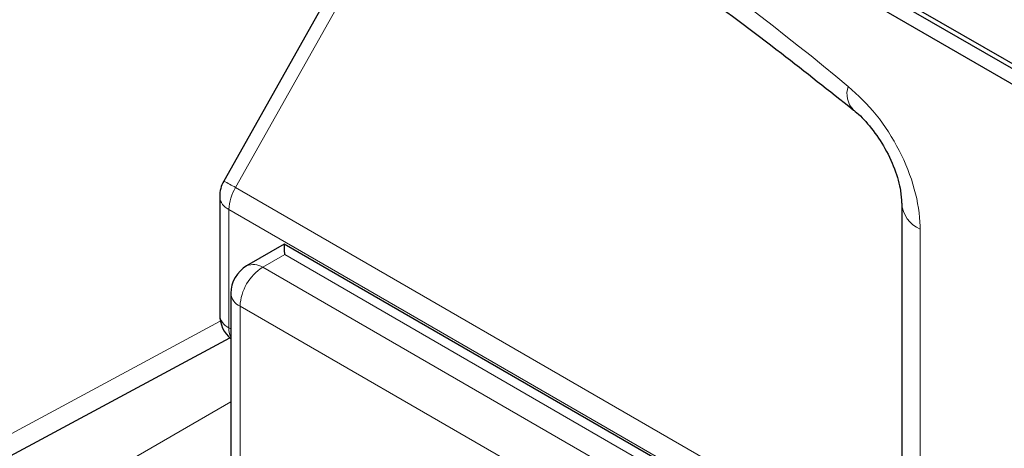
# Paper-space layout 'Blatt4' of a CAD drawing. Header units: millimetres. Extents: x 5 to 418, y 2 to 292.
# Tile 13 of 71: x 128.15 to 132.05, y 146.98 to 148.67. Entities that reach past the tile are written whole.
import ezdxf

# ---------------------------------------------------------------- set-up
doc = ezdxf.new("R2010")
doc.units = ezdxf.units.MM

psp = doc.layouts.new('Blatt4')

# ---------------------------------------------------------------- linework, layer by layer
at = {"color": 7, "linetype": 'Continuous', "lineweight": 25}
for p, q in [((125.2479, 152.3632), (134.0867, 147.2606)), ((127.5283, 151.1284), (134.1044, 147.3321)), ((127.5106, 151.1181), (134.0867, 147.3218)), ((129.774, 149.486), (128.9558, 148.0352)), ((128.9397, 147.9738), (128.9397, 147.5058)), ((131.6416, 147.9473), (131.6416, 144.7373)), ((129.1957, 147.7853), (129.0464, 147.6991)), ((131.183, 146.6381), (129.1958, 147.7853)), ((128.9839, 147.5909), (128.9839, 146.9119)), ((127.9503, 146.8608), (128.9796, 147.4142))]:
    psp.add_line(p, q, dxfattribs=at)
at = {"color": 7, "linetype": 'Continuous', "lineweight": 18}
for p, q in [((129.8204, 149.4607), (129.0022, 148.0099)), ((129.0022, 148.0099), (131.6416, 146.4862)), ((128.9763, 147.9228), (131.6416, 146.3842)), ((128.9763, 147.9228), (128.9763, 147.4547)), ((131.7148, 147.8452), (131.7148, 144.6353)), ((129.1973, 147.744), (129.1104, 147.6938)), ((131.0596, 146.6689), (129.1973, 147.744)), ((129.1104, 147.6938), (130.9697, 146.6205)), ((130.8797, 146.4665), (129.0205, 147.5399)), ((129.0205, 147.5399), (129.0205, 146.8608)), ((128.0055, 146.9772), (128.9422, 147.4808)), ((128.9763, 147.4547), (128.9839, 147.4504)), ((127.9346, 146.5555), (128.9839, 147.1613))]:
    psp.add_line(p, q, dxfattribs=at)
for centre, radius, start, end in [((123.7915, 139.2087), 11.9587, 50.30384, 69.70154), ((131.5158, 148.3804), 0.091, 160.8687, 224.0627), ((128.4163, 146.9917), 1.1747, 60.0845, 62.6617), ((129.1566, 147.9166), 0.1804, 148.858, 178.0414), ((128.9996, 147.9782), 0.0601, 184.1468, 247.1725), ((131.7612, 147.9557), 0.1198, 183.6061, 247.2392), ((129.2119, 147.5313), 0.1916, 121.9769, 177.4458), ((129.0738, 147.6401), 0.065, 55.6494, 114.864), ((129.0453, 147.5963), 0.0617, 185.0543, 246.265), ((128.9996, 147.5101), 0.0601, 184.1468, 247.1725), ((129.0564, 147.4519), 0.0802, 177.967, 205.2102)]:
    psp.add_arc(centre, radius, start, end, dxfattribs=at)
at = {"color": 7, "linetype": 'Continuous', "lineweight": 25}
for centre, start, end in [((129.0647, 147.9738), 150.5774, 180), ((129.1089, 147.5909), 119.9972, 180), ((129.0647, 147.5058), 180, 229.7258)]:
    psp.add_arc(centre, 0.125, start, end, dxfattribs=at)
psp.add_ellipse((129.1957, 147.641), major_axis=(0, 0.1443), ratio=0.015248, start_param=5.50652, end_param=6.274383, dxfattribs=at)
for points, knots in [([(128.0345, 150.2908), (128.1533, 150.2475), (128.4991, 150.1215), (129.0802, 149.8608), (129.7758, 149.4881), (130.4727, 149.0498), (131.0311, 148.6497), (131.3549, 148.3928), (131.4498, 148.3176)], [0, 0, 0, 0, 0.106109, 0.308603, 0.511101, 0.713584, 0.916095, 1, 1, 1, 1]), ([(131.4499, 148.3167), (131.4524, 148.315), (131.4718, 148.3011), (131.5165, 148.254), (131.5721, 148.1752), (131.6161, 148.0835), (131.6391, 148), (131.6405, 147.9635), (131.6411, 147.948)], [0, 0, 0, 0, 0.027248, 0.217946, 0.420666, 0.632807, 0.844533, 1, 1, 1, 1])]:
    psp.add_open_spline(points, degree=3, knots=knots, dxfattribs=at)
at = {"color": 7, "linetype": 'Continuous', "lineweight": 18}
psp.add_open_spline([(131.7148, 147.8452), (131.7148, 147.8488), (131.7144, 147.8983), (131.698, 148.0033), (131.6365, 148.1582), (131.5445, 148.3041), (131.468, 148.3749), (131.4298, 148.4103)], degree=3, knots=[0, 0, 0, 0, 0.019366, 0.264508, 0.509654, 0.754826, 1, 1, 1, 1], dxfattribs=at)

doc.saveas('drawing.dxf')
